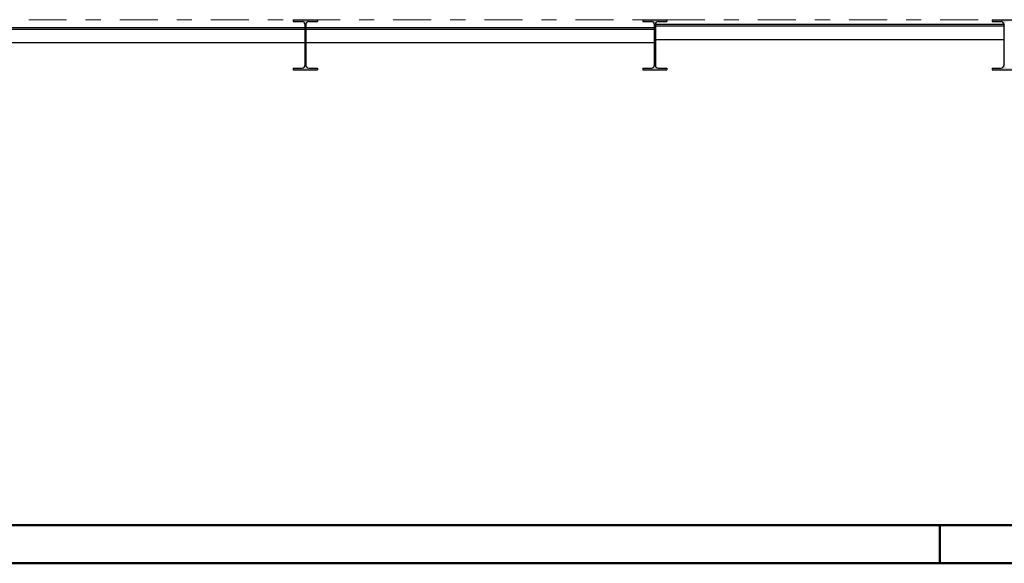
# Model space of a CAD drawing. Header units: millimetres. Extents: x 0 to 102, y -15 to 47.
# Tile 61 of 103: x 24.44 to 30.92, y 41.8 to 45.38. Entities that reach past the tile are written whole.
import ezdxf

# ---------------------------------------------------------------- set-up
doc = ezdxf.new("R2010")
doc.units = ezdxf.units.MM
doc.linetypes.add('DASHDOT', pattern=[1, 0.5, -0.25, 0, -0.25])
doc.linetypes.add('HIDDEN', pattern=[0.375, 0.25, -0.125])
doc.layers.add('Achsen', color=7, linetype='Continuous', lineweight=20)
doc.layers.add('Schraffuren', color=7, linetype='Continuous', lineweight=20)

msp = doc.modelspace()

# ---------------------------------------------------------------- hatches: boundary and pattern name
at = {"layer": 'Schraffuren', "lineweight": 13, "true_color": 0x4682b4}
for points in [[(26.2432217, 45.0457748), (26.4032217, 45.0457748), (26.4032217, 45.0572748), (26.3449717, 45.0572748), (26.344661, 45.0572775), (26.3443504, 45.0572855), (26.34404, 45.0572989), (26.3437298, 45.0573177), (26.3434201, 45.0573418), (26.3431108, 45.0573713), (26.342802, 45.057406), (26.3424939, 45.0574462), (26.3421865, 45.0574916), (26.34188, 45.0575423), (26.3415744, 45.0575983), (26.3412698, 45.0576596), (26.3409663, 45.0577261), (26.340664, 45.0577979), (26.340363, 45.0578748), (26.3400633, 45.057957), (26.3397651, 45.0580443), (26.3394685, 45.0581367), (26.3391735, 45.0582342), (26.3388802, 45.0583368), (26.3385888, 45.0584445), (26.3382992, 45.0585572), (26.3380117, 45.0586749), (26.3377262, 45.0587975), (26.3374428, 45.058925), (26.3371618, 45.0590574), (26.336883, 45.0591946), (26.3366066, 45.0593366), (26.3363328, 45.0594834), (26.3360615, 45.0596348), (26.3357929, 45.0597909), (26.335527, 45.0599517), (26.3352639, 45.060117), (26.3350037, 45.0602868), (26.3347465, 45.0604611), (26.3344923, 45.0606398), (26.3342413, 45.0608229), (26.3339934, 45.0610102), (26.3337489, 45.0612018), (26.3335076, 45.0613976), (26.3332698, 45.0615976), (26.3330355, 45.0618016), (26.3328047, 45.0620096), (26.3325775, 45.0622216), (26.3323541, 45.0624375), (26.3321344, 45.0626572), (26.3319185, 45.0628807), (26.3317065, 45.0631078), (26.3314985, 45.0633386), (26.3312945, 45.0635729), (26.3310945, 45.0638108), (26.3308987, 45.064052), (26.3307071, 45.0642966), (26.3305197, 45.0645444), (26.3303367, 45.0647955), (26.330158, 45.0650496), (26.3299837, 45.0653069), (26.3298139, 45.065567), (26.3296485, 45.0658301), (26.3294878, 45.066096), (26.3293317, 45.0663646), (26.3291802, 45.0666359), (26.3290335, 45.0669098), (26.3288914, 45.0671861), (26.3287542, 45.0674649), (26.3286218, 45.067746), (26.3284943, 45.0680293), (26.3283717, 45.0683148), (26.3282541, 45.0686024), (26.3281414, 45.0688919), (26.3280337, 45.0691834), (26.3279311, 45.0694766), (26.3278335, 45.0697716), (26.3277411, 45.0700683), (26.3276538, 45.0703665), (26.3275717, 45.0706661), (26.3274947, 45.0709671), (26.327423, 45.0712694), (26.3273564, 45.0715729), (26.3272952, 45.0718775), (26.3272392, 45.0721831), (26.3271884, 45.0724897), (26.327143, 45.072797), (26.3271029, 45.0731051), (26.3270681, 45.0734139), (26.3270387, 45.0737232), (26.3270146, 45.074033), (26.3269958, 45.0743431), (26.3269824, 45.0746535), (26.3269743, 45.0749641), (26.3269717, 45.0752748), (26.3269717, 45.3462748), (26.3269743, 45.3465855), (26.3269824, 45.3468961), (26.3269958, 45.3472065), (26.3270146, 45.3475166), (26.3270387, 45.3478264), (26.3270681, 45.3481357), (26.3271029, 45.3484445), (26.327143, 45.3487526), (26.3271884, 45.3490599), (26.3272392, 45.3493665), (26.3272952, 45.3496721), (26.3273564, 45.3499767), (26.327423, 45.3502802), (26.3274947, 45.3505825), (26.3275717, 45.3508835), (26.3276538, 45.3511832), (26.3277411, 45.3514813), (26.3278335, 45.351778), (26.3279311, 45.352073), (26.3280337, 45.3523662), (26.3281414, 45.3526577), (26.3282541, 45.3529472), (26.3283717, 45.3532348), (26.3284943, 45.3535203), (26.3286218, 45.3538036), (26.3287542, 45.3540847), (26.3288914, 45.3543635), (26.3290335, 45.3546398), (26.3291802, 45.3549137), (26.3293317, 45.355185), (26.3294878, 45.3554536), (26.3296485, 45.3557195), (26.3298139, 45.3559826), (26.3299837, 45.3562428), (26.330158, 45.3565), (26.3303367, 45.3567541), (26.3305197, 45.3570052), (26.3307071, 45.357253), (26.3308987, 45.3574976), (26.3310945, 45.3577389), (26.3312945, 45.3579767), (26.3314985, 45.358211), (26.3317065, 45.3584418), (26.3319185, 45.3586689), (26.3321344, 45.3588924), (26.3323541, 45.3591121), (26.3325775, 45.359328), (26.3328047, 45.35954), (26.3330355, 45.359748), (26.3332698, 45.359952), (26.3335076, 45.360152), (26.3337489, 45.3603478), (26.3339934, 45.3605394), (26.3342413, 45.3607268), (26.3344923, 45.3609098), (26.3347465, 45.3610885), (26.3350037, 45.3612628), (26.3352639, 45.3614326), (26.335527, 45.3615979), (26.3357929, 45.3617587), (26.3360615, 45.3619148), (26.3363328, 45.3620663), (26.3366066, 45.362213), (26.336883, 45.362355), (26.3371618, 45.3624922), (26.3374428, 45.3626246), (26.3377262, 45.3627522), (26.3380117, 45.3628748), (26.3382992, 45.3629924), (26.3385888, 45.3631051), (26.3388802, 45.3632128), (26.3391735, 45.3633154), (26.3394685, 45.3634129), (26.3397651, 45.3635054), (26.3400633, 45.3635927), (26.340363, 45.3636748), (26.340664, 45.3637518), (26.3409663, 45.3638235), (26.3412698, 45.36389), (26.3415744, 45.3639513), (26.34188, 45.3640073), (26.3421865, 45.364058), (26.3424939, 45.3641035), (26.342802, 45.3641436), (26.3431108, 45.3641784), (26.3434201, 45.3642078), (26.3437298, 45.3642319), (26.34404, 45.3642507), (26.3443504, 45.3642641), (26.344661, 45.3642721), (26.3449717, 45.3642748), (26.4032217, 45.3642748), (26.4032217, 45.3757748), (26.2432217, 45.3757748), (26.2432217, 45.3642748), (26.3014717, 45.3642748), (26.3017824, 45.3642721), (26.302093, 45.3642641), (26.3024034, 45.3642507), (26.3027135, 45.3642319), (26.3030233, 45.3642078), (26.3033326, 45.3641784), (26.3036413, 45.3641436), (26.3039494, 45.3641035), (26.3042568, 45.364058), (26.3045633, 45.3640073), (26.3048689, 45.3639513), (26.3051735, 45.36389), (26.305477, 45.3638235), (26.3057793, 45.3637518), (26.3060804, 45.3636748), (26.30638, 45.3635927), (26.3066782, 45.3635054), (26.3069748, 45.3634129), (26.3072698, 45.3633154), (26.3075631, 45.3632128), (26.3078546, 45.3631051), (26.3081441, 45.3629924), (26.3084317, 45.3628748), (26.3087172, 45.3627522), (26.3090005, 45.3626246), (26.3092816, 45.3624922), (26.3095603, 45.362355), (26.3098367, 45.362213), (26.3101105, 45.3620663), (26.3103818, 45.3619148), (26.3106505, 45.3617587), (26.3109163, 45.3615979), (26.3111794, 45.3614326), (26.3114396, 45.3612628), (26.3116968, 45.3610885), (26.311951, 45.3609098), (26.3122021, 45.3607268), (26.3124499, 45.3605394), (26.3126945, 45.3603478), (26.3129357, 45.360152), (26.3131735, 45.359952), (26.3134079, 45.359748), (26.3136387, 45.35954), (26.3138658, 45.359328), (26.3140893, 45.3591121), (26.314309, 45.3588924), (26.3145248, 45.3586689), (26.3147368, 45.3584418), (26.3149449, 45.358211), (26.3151489, 45.3579767), (26.3153488, 45.3577389), (26.3155446, 45.3574976), (26.3157362, 45.357253), (26.3159236, 45.3570052), (26.3161067, 45.3567541), (26.3162854, 45.3565), (26.3164597, 45.3562428), (26.3166295, 45.3559826), (26.3167948, 45.3557195), (26.3169555, 45.3554536), (26.3171117, 45.355185), (26.3172631, 45.3549137), (26.3174099, 45.3546398), (26.3175519, 45.3543635), (26.3176891, 45.3540847), (26.3178215, 45.3538036), (26.317949, 45.3535203), (26.3180716, 45.3532348), (26.3181893, 45.3529472), (26.318302, 45.3526577), (26.3184096, 45.3523662), (26.3185122, 45.352073), (26.3186098, 45.351778), (26.3187022, 45.3514813), (26.3187895, 45.3511832), (26.3188717, 45.3508835), (26.3189486, 45.3505825), (26.3190204, 45.3502802), (26.3190869, 45.3499767), (26.3191482, 45.3496721), (26.3192042, 45.3493665), (26.3192549, 45.3490599), (26.3193003, 45.3487526), (26.3193404, 45.3484445), (26.3193752, 45.3481357), (26.3194047, 45.3478264), (26.3194288, 45.3475166), (26.3194475, 45.3472065), (26.3194609, 45.3468961), (26.319469, 45.3465855), (26.3194717, 45.3462748), (26.3194717, 45.0752748), (26.319469, 45.0749641), (26.3194609, 45.0746535), (26.3194475, 45.0743431), (26.3194288, 45.074033), (26.3194047, 45.0737232), (26.3193752, 45.0734139), (26.3193404, 45.0731051), (26.3193003, 45.072797), (26.3192549, 45.0724897), (26.3192042, 45.0721831), (26.3191482, 45.0718775), (26.3190869, 45.0715729), (26.3190204, 45.0712694), (26.3189486, 45.0709671), (26.3188717, 45.0706661), (26.3187895, 45.0703665), (26.3187022, 45.0700683), (26.3186098, 45.0697716), (26.3185122, 45.0694766), (26.3184096, 45.0691834), (26.318302, 45.0688919), (26.3181893, 45.0686024), (26.3180716, 45.0683148), (26.317949, 45.0680293), (26.3178215, 45.067746), (26.3176891, 45.0674649), (26.3175519, 45.0671861), (26.3174099, 45.0669098), (26.3172631, 45.0666359), (26.3171117, 45.0663646), (26.3169555, 45.066096), (26.3167948, 45.0658301), (26.3166295, 45.065567), (26.3164597, 45.0653069), (26.3162854, 45.0650496), (26.3161067, 45.0647955), (26.3159236, 45.0645444), (26.3157362, 45.0642966), (26.3155446, 45.064052), (26.3153488, 45.0638108), (26.3151489, 45.0635729), (26.3149449, 45.0633386), (26.3147368, 45.0631078), (26.3145248, 45.0628807), (26.314309, 45.0626572), (26.3140893, 45.0624375), (26.3138658, 45.0622216), (26.3136387, 45.0620096), (26.3134079, 45.0618016), (26.3131735, 45.0615976), (26.3129357, 45.0613976), (26.3126945, 45.0612018), (26.3124499, 45.0610102), (26.3122021, 45.0608229), (26.311951, 45.0606398), (26.3116968, 45.0604611), (26.3114396, 45.0602868), (26.3111794, 45.060117), (26.3109163, 45.0599517), (26.3106505, 45.0597909), (26.3103818, 45.0596348), (26.3101105, 45.0594834), (26.3098367, 45.0593366), (26.3095603, 45.0591946), (26.3092816, 45.0590574), (26.3090005, 45.058925), (26.3087172, 45.0587975), (26.3084317, 45.0586749), (26.3081441, 45.0585572), (26.3078546, 45.0584445), (26.3075631, 45.0583368), (26.3072698, 45.0582342), (26.3069748, 45.0581367), (26.3066782, 45.0580443), (26.30638, 45.057957), (26.3060804, 45.0578748), (26.3057793, 45.0577979), (26.305477, 45.0577261), (26.3051735, 45.0576596), (26.3048689, 45.0575983), (26.3045633, 45.0575423), (26.3042568, 45.0574916), (26.3039494, 45.0574462), (26.3036413, 45.057406), (26.3033326, 45.0573713), (26.3030233, 45.0573418), (26.3027135, 45.0573177), (26.3024034, 45.0572989), (26.302093, 45.0572855), (26.3017824, 45.0572775), (26.3014717, 45.0572748), (26.2432217, 45.0572748)], [(28.5432369, 45.0457748), (28.7032369, 45.0457748), (28.7032369, 45.0572748), (28.6449869, 45.0572748), (28.6446762, 45.0572775), (28.6443656, 45.0572855), (28.6440552, 45.0572989), (28.643745, 45.0573177), (28.6434353, 45.0573418), (28.643126, 45.0573713), (28.6428172, 45.057406), (28.6425091, 45.0574462), (28.6422017, 45.0574916), (28.6418952, 45.0575423), (28.6415896, 45.0575983), (28.641285, 45.0576596), (28.6409815, 45.0577261), (28.6406792, 45.0577979), (28.6403782, 45.0578748), (28.6400785, 45.057957), (28.6397803, 45.0580443), (28.6394837, 45.0581367), (28.6391887, 45.0582342), (28.6388954, 45.0583368), (28.638604, 45.0584445), (28.6383144, 45.0585572), (28.6380269, 45.0586749), (28.6377414, 45.0587975), (28.6374581, 45.058925), (28.637177, 45.0590574), (28.6368982, 45.0591946), (28.6366219, 45.0593366), (28.636348, 45.0594834), (28.6360767, 45.0596348), (28.6358081, 45.0597909), (28.6355422, 45.0599517), (28.6352791, 45.060117), (28.6350189, 45.0602868), (28.6347617, 45.0604611), (28.6345075, 45.0606398), (28.6342565, 45.0608229), (28.6340086, 45.0610102), (28.6337641, 45.0612018), (28.6335228, 45.0613976), (28.633285, 45.0615976), (28.6330507, 45.0618016), (28.6328199, 45.0620096), (28.6325927, 45.0622216), (28.6323693, 45.0624375), (28.6321496, 45.0626572), (28.6319337, 45.0628807), (28.6317217, 45.0631078), (28.6315137, 45.0633386), (28.6313097, 45.0635729), (28.6311097, 45.0638108), (28.6309139, 45.064052), (28.6307223, 45.0642966), (28.6305349, 45.0645444), (28.6303519, 45.0647955), (28.6301732, 45.0650496), (28.6299989, 45.0653069), (28.6298291, 45.065567), (28.6296638, 45.0658301), (28.629503, 45.066096), (28.6293469, 45.0663646), (28.6291954, 45.0666359), (28.6290487, 45.0669098), (28.6289067, 45.0671861), (28.6287694, 45.0674649), (28.628637, 45.067746), (28.6285095, 45.0680293), (28.6283869, 45.0683148), (28.6282693, 45.0686024), (28.6281566, 45.0688919), (28.6280489, 45.0691834), (28.6279463, 45.0694766), (28.6278488, 45.0697716), (28.6277563, 45.0700683), (28.627669, 45.0703665), (28.6275869, 45.0706661), (28.6275099, 45.0709671), (28.6274382, 45.0712694), (28.6273716, 45.0715729), (28.6273104, 45.0718775), (28.6272544, 45.0721831), (28.6272036, 45.0724897), (28.6271582, 45.072797), (28.6271181, 45.0731051), (28.6270833, 45.0734139), (28.6270539, 45.0737232), (28.6270298, 45.074033), (28.627011, 45.0743431), (28.6269976, 45.0746535), (28.6269896, 45.0749641), (28.6269869, 45.0752748), (28.6269869, 45.3462748), (28.6269896, 45.3465855), (28.6269976, 45.3468961), (28.627011, 45.3472065), (28.6270298, 45.3475166), (28.6270539, 45.3478264), (28.6270833, 45.3481357), (28.6271181, 45.3484445), (28.6271582, 45.3487526), (28.6272036, 45.3490599), (28.6272544, 45.3493665), (28.6273104, 45.3496721), (28.6273716, 45.3499767), (28.6274382, 45.3502802), (28.6275099, 45.3505825), (28.6275869, 45.3508835), (28.627669, 45.3511832), (28.6277563, 45.3514813), (28.6278488, 45.351778), (28.6279463, 45.352073), (28.6280489, 45.3523662), (28.6281566, 45.3526577), (28.6282693, 45.3529472), (28.6283869, 45.3532348), (28.6285095, 45.3535203), (28.628637, 45.3538036), (28.6287694, 45.3540847), (28.6289067, 45.3543635), (28.6290487, 45.3546398), (28.6291954, 45.3549137), (28.6293469, 45.355185), (28.629503, 45.3554536), (28.6296638, 45.3557195), (28.6298291, 45.3559826), (28.6299989, 45.3562428), (28.6301732, 45.3565), (28.6303519, 45.3567541), (28.6305349, 45.3570052), (28.6307223, 45.357253), (28.6309139, 45.3574976), (28.6311097, 45.3577389), (28.6313097, 45.3579767), (28.6315137, 45.358211), (28.6317217, 45.3584418), (28.6319337, 45.3586689), (28.6321496, 45.3588924), (28.6323693, 45.3591121), (28.6325927, 45.359328), (28.6328199, 45.35954), (28.6330507, 45.359748), (28.633285, 45.359952), (28.6335228, 45.360152), (28.6337641, 45.3603478), (28.6340086, 45.3605394), (28.6342565, 45.3607268), (28.6345075, 45.3609098), (28.6347617, 45.3610885), (28.6350189, 45.3612628), (28.6352791, 45.3614326), (28.6355422, 45.3615979), (28.6358081, 45.3617587), (28.6360767, 45.3619148), (28.636348, 45.3620663), (28.6366219, 45.362213), (28.6368982, 45.362355), (28.637177, 45.3624922), (28.6374581, 45.3626246), (28.6377414, 45.3627522), (28.6380269, 45.3628748), (28.6383144, 45.3629924), (28.638604, 45.3631051), (28.6388954, 45.3632128), (28.6391887, 45.3633154), (28.6394837, 45.3634129), (28.6397803, 45.3635054), (28.6400785, 45.3635927), (28.6403782, 45.3636748), (28.6406792, 45.3637518), (28.6409815, 45.3638235), (28.641285, 45.36389), (28.6415896, 45.3639513), (28.6418952, 45.3640073), (28.6422017, 45.364058), (28.6425091, 45.3641035), (28.6428172, 45.3641436), (28.643126, 45.3641784), (28.6434353, 45.3642078), (28.643745, 45.3642319), (28.6440552, 45.3642507), (28.6443656, 45.3642641), (28.6446762, 45.3642721), (28.6449869, 45.3642748), (28.7032369, 45.3642748), (28.7032369, 45.3757748), (28.5432369, 45.3757748), (28.5432369, 45.3642748), (28.6014869, 45.3642748), (28.6017976, 45.3642721), (28.6021082, 45.3642641), (28.6024186, 45.3642507), (28.6027287, 45.3642319), (28.6030385, 45.3642078), (28.6033478, 45.3641784), (28.6036565, 45.3641436), (28.6039646, 45.3641035), (28.604272, 45.364058), (28.6045785, 45.3640073), (28.6048841, 45.3639513), (28.6051887, 45.36389), (28.6054922, 45.3638235), (28.6057946, 45.3637518), (28.6060956, 45.3636748), (28.6063952, 45.3635927), (28.6066934, 45.3635054), (28.60699, 45.3634129), (28.607285, 45.3633154), (28.6075783, 45.3632128), (28.6078698, 45.3631051), (28.6081593, 45.3629924), (28.6084469, 45.3628748), (28.6087324, 45.3627522), (28.6090157, 45.3626246), (28.6092968, 45.3624922), (28.6095755, 45.362355), (28.6098519, 45.362213), (28.6101257, 45.3620663), (28.610397, 45.3619148), (28.6106657, 45.3617587), (28.6109316, 45.3615979), (28.6111946, 45.3614326), (28.6114548, 45.3612628), (28.611712, 45.3610885), (28.6119662, 45.3609098), (28.6122173, 45.3607268), (28.6124651, 45.3605394), (28.6127097, 45.3603478), (28.6129509, 45.360152), (28.6131887, 45.359952), (28.6134231, 45.359748), (28.6136539, 45.35954), (28.613881, 45.359328), (28.6141045, 45.3591121), (28.6143242, 45.3588924), (28.61454, 45.3586689), (28.614752, 45.3584418), (28.6149601, 45.358211), (28.6151641, 45.3579767), (28.615364, 45.3577389), (28.6155598, 45.3574976), (28.6157515, 45.357253), (28.6159388, 45.3570052), (28.6161219, 45.3567541), (28.6163006, 45.3565), (28.6164749, 45.3562428), (28.6166447, 45.3559826), (28.61681, 45.3557195), (28.6169707, 45.3554536), (28.6171269, 45.355185), (28.6172783, 45.3549137), (28.6174251, 45.3546398), (28.6175671, 45.3543635), (28.6177043, 45.3540847), (28.6178367, 45.3538036), (28.6179642, 45.3535203), (28.6180868, 45.3532348), (28.6182045, 45.3529472), (28.6183172, 45.3526577), (28.6184248, 45.3523662), (28.6185274, 45.352073), (28.618625, 45.351778), (28.6187174, 45.3514813), (28.6188047, 45.3511832), (28.6188869, 45.3508835), (28.6189638, 45.3505825), (28.6190356, 45.3502802), (28.6191021, 45.3499767), (28.6191634, 45.3496721), (28.6192194, 45.3493665), (28.6192701, 45.3490599), (28.6193155, 45.3487526), (28.6193556, 45.3484445), (28.6193904, 45.3481357), (28.6194199, 45.3478264), (28.619444, 45.3475166), (28.6194627, 45.3472065), (28.6194761, 45.3468961), (28.6194842, 45.3465855), (28.6194869, 45.3462748), (28.6194869, 45.0752748), (28.6194841, 45.0749607), (28.6194759, 45.0746466), (28.6194622, 45.0743328), (28.619443, 45.0740192), (28.6194184, 45.073706), (28.6193883, 45.0733933), (28.6193527, 45.0730812), (28.6193117, 45.0727697), (28.6192653, 45.072459), (28.6192134, 45.0721491), (28.6191562, 45.0718402), (28.6190935, 45.0715324), (28.6190255, 45.0712257), (28.6189522, 45.0709202), (28.6188735, 45.0706161), (28.6187896, 45.0703133), (28.6187004, 45.0700121), (28.6186059, 45.0697125), (28.6185062, 45.0694146), (28.6184013, 45.0691184), (28.6182913, 45.0688242), (28.6181762, 45.0685319), (28.618056, 45.0682416), (28.6179307, 45.0679535), (28.6178004, 45.0676677), (28.6176652, 45.0673841), (28.617525, 45.067103), (28.6173799, 45.0668243), (28.61723, 45.0665482), (28.6170753, 45.0662748), (28.6169159, 45.0660041), (28.6167517, 45.0657363), (28.6165829, 45.0654713), (28.6164095, 45.0652093), (28.6162316, 45.0649504), (28.6160492, 45.0646947), (28.6158623, 45.0644421), (28.6156711, 45.0641929), (28.6154755, 45.063947), (28.6152757, 45.0637046), (28.6150716, 45.0634657), (28.6148635, 45.0632305), (28.6146512, 45.0629988), (28.614435, 45.062771), (28.6142148, 45.0625469), (28.6139907, 45.0623267), (28.6137628, 45.0621104), (28.6135312, 45.0618982), (28.6132959, 45.06169), (28.613057, 45.061486), (28.6128146, 45.0612862), (28.6125688, 45.0610906), (28.6123195, 45.0608994), (28.612067, 45.0607125), (28.6118112, 45.0605301), (28.6115523, 45.0603521), (28.6112904, 45.0601787), (28.6110254, 45.0600099), (28.6107576, 45.0598458), (28.6104869, 45.0596863), (28.6102134, 45.0595317), (28.6099374, 45.0593817), (28.6096587, 45.0592367), (28.6093776, 45.0590965), (28.609094, 45.0589613), (28.6088081, 45.058831), (28.60852, 45.0587057), (28.6082298, 45.0585855), (28.6079375, 45.0584704), (28.6076432, 45.0583603), (28.6073471, 45.0582555), (28.6070492, 45.0581558), (28.6067496, 45.0580613), (28.6064483, 45.0579721), (28.6061456, 45.0578881), (28.6058415, 45.0578095), (28.605536, 45.0577361), (28.6052293, 45.0576681), (28.6049214, 45.0576055), (28.6046125, 45.0575483), (28.6043027, 45.0574964), (28.603992, 45.05745), (28.6036805, 45.057409), (28.6033684, 45.0573734), (28.6030557, 45.0573433), (28.6027425, 45.0573187), (28.6024289, 45.0572995), (28.6021151, 45.0572858), (28.601801, 45.0572775), (28.6014869, 45.0572748), (28.5432369, 45.0572748)], [(30.8435907, 45.045776), (31.0035907, 45.045776), (31.0035907, 45.057276), (30.9453407, 45.057276), (30.9450265, 45.0572787), (30.9447125, 45.0572869), (30.9443986, 45.0573006), (30.944085, 45.0573198), (30.9437719, 45.0573445), (30.9434591, 45.0573746), (30.943147, 45.0574101), (30.9428355, 45.0574512), (30.9425248, 45.0574976), (30.942215, 45.0575494), (30.9419061, 45.0576067), (30.9415983, 45.0576693), (30.9412915, 45.0577373), (30.9409861, 45.0578107), (30.9406819, 45.0578893), (30.9403792, 45.0579733), (30.940078, 45.0580625), (30.9397784, 45.058157), (30.9394804, 45.0582566), (30.9391843, 45.0583615), (30.93889, 45.0584715), (30.9385977, 45.0585867), (30.9383075, 45.0587069), (30.9380194, 45.0588322), (30.9377335, 45.0589624), (30.93745, 45.0590977), (30.9371688, 45.0592379), (30.9368902, 45.0593829), (30.9366141, 45.0595328), (30.9363407, 45.0596875), (30.93607, 45.059847), (30.9358021, 45.0600111), (30.9355372, 45.0601799), (30.9352752, 45.0603533), (30.9350163, 45.0605312), (30.9347605, 45.0607137), (30.934508, 45.0609005), (30.9342588, 45.0610918), (30.9340129, 45.0612873), (30.9337705, 45.0614872), (30.9335316, 45.0616912), (30.9332963, 45.0618994), (30.9330647, 45.0621116), (30.9328368, 45.0623279), (30.9326127, 45.0625481), (30.9323925, 45.0627721), (30.9321763, 45.063), (30.9319641, 45.0632316), (30.9317559, 45.0634669), (30.9315519, 45.0637058), (30.931352, 45.0639482), (30.9311565, 45.0641941), (30.9309652, 45.0644433), (30.9307784, 45.0646958), (30.9305959, 45.0649516), (30.930418, 45.0652105), (30.9302446, 45.0654725), (30.9300758, 45.0657374), (30.9299116, 45.0660053), (30.9297522, 45.066276), (30.9295975, 45.0665494), (30.9294476, 45.0668255), (30.9293025, 45.0671041), (30.9291624, 45.0673853), (30.9290271, 45.0676688), (30.9288968, 45.0679547), (30.9287716, 45.0682428), (30.9286514, 45.0685331), (30.9285362, 45.0688254), (30.9284262, 45.0691196), (30.9283213, 45.0694157), (30.9282216, 45.0697137), (30.9281272, 45.0700133), (30.928038, 45.0703145), (30.927954, 45.0706172), (30.9278753, 45.0709214), (30.927802, 45.0712269), (30.927734, 45.0715336), (30.9276714, 45.0718414), (30.9276141, 45.0721503), (30.9275623, 45.0724602), (30.9275158, 45.0727709), (30.9274748, 45.0730823), (30.9274393, 45.0733945), (30.9274092, 45.0737072), (30.9273845, 45.0740204), (30.9273653, 45.0743339), (30.9273516, 45.0746478), (30.9273434, 45.0749618), (30.9273407, 45.075276), (30.9273407, 45.346276), (30.9273433, 45.3465867), (30.9273514, 45.3468973), (30.9273648, 45.3472077), (30.9273836, 45.3475178), (30.9274077, 45.3478276), (30.9274371, 45.3481369), (30.9274719, 45.3484456), (30.927512, 45.3487537), (30.9275574, 45.3490611), (30.9276082, 45.3493676), (30.9276642, 45.3496733), (30.9277254, 45.3499779), (30.927792, 45.3502814), (30.9278637, 45.3505837), (30.9279407, 45.3508847), (30.9280228, 45.3511843), (30.9281101, 45.3514825), (30.9282025, 45.3517791), (30.9283001, 45.3520741), (30.9284027, 45.3523674), (30.9285104, 45.3526589), (30.928623, 45.3529484), (30.9287407, 45.353236), (30.9288633, 45.3535215), (30.9289908, 45.3538048), (30.9291232, 45.3540859), (30.9292604, 45.3543646), (30.9294025, 45.354641), (30.9295492, 45.3549149), (30.9297007, 45.3551861), (30.9298568, 45.3554548), (30.9300175, 45.3557207), (30.9301828, 45.3559837), (30.9303527, 45.3562439), (30.930527, 45.3565011), (30.9307057, 45.3567553), (30.9308887, 45.3570064), (30.9310761, 45.3572542), (30.9312677, 45.3574988), (30.9314635, 45.35774), (30.9316634, 45.3579778), (30.9318675, 45.3582122), (30.9320755, 45.358443), (30.9322875, 45.3586701), (30.9325034, 45.3588936), (30.9327231, 45.3591133), (30.9329465, 45.3593291), (30.9331737, 45.3595411), (30.9334045, 45.3597492), (30.9336388, 45.3599532), (30.9338766, 45.3601531), (30.9341178, 45.3603489), (30.9343624, 45.3605406), (30.9346103, 45.3607279), (30.9348613, 45.360911), (30.9351155, 45.3610897), (30.9353727, 45.361264), (30.9356329, 45.3614338), (30.935896, 45.3615991), (30.9361619, 45.3617598), (30.9364305, 45.361916), (30.9367018, 45.3620674), (30.9369756, 45.3622142), (30.937252, 45.3623562), (30.9375308, 45.3624934), (30.9378118, 45.3626258), (30.9380952, 45.3627533), (30.9383807, 45.3628759), (30.9386682, 45.3629936), (30.9389578, 45.3631063), (30.9392492, 45.3632139), (30.9395425, 45.3633166), (30.9398375, 45.3634141), (30.9401341, 45.3635065), (30.9404323, 45.3635938), (30.940732, 45.363676), (30.941033, 45.3637529), (30.9413353, 45.3638247), (30.9416388, 45.3638912), (30.9419434, 45.3639525), (30.942249, 45.3640085), (30.9425555, 45.3640592), (30.9428629, 45.3641046), (30.943171, 45.3641447), (30.9434798, 45.3641795), (30.9437891, 45.364209), (30.9440988, 45.3642331), (30.944409, 45.3642518), (30.9447194, 45.3642653), (30.94503, 45.3642733), (30.9453407, 45.364276), (31.0035907, 45.364276), (31.0035907, 45.375776), (30.8435907, 45.375776), (30.8435907, 45.364276), (30.9018407, 45.364276), (30.9021514, 45.3642733), (30.902462, 45.3642653), (30.9027724, 45.3642518), (30.9030825, 45.3642331), (30.9033923, 45.364209), (30.9037016, 45.3641795), (30.9040103, 45.3641447), (30.9043184, 45.3641046), (30.9046258, 45.3640592), (30.9049323, 45.3640085), (30.9052379, 45.3639525), (30.9055425, 45.3638912), (30.905846, 45.3638247), (30.9061483, 45.3637529), (30.9064494, 45.363676), (30.906749, 45.3635938), (30.9070472, 45.3635065), (30.9073438, 45.3634141), (30.9076388, 45.3633166), (30.9079321, 45.3632139), (30.9082235, 45.3631063), (30.9085131, 45.3629936), (30.9088007, 45.3628759), (30.9090862, 45.3627533), (30.9093695, 45.3626258), (30.9096506, 45.3624934), (30.9099293, 45.3623562), (30.9102057, 45.3622142), (30.9104795, 45.3620674), (30.9107508, 45.361916), (30.9110194, 45.3617598), (30.9112853, 45.3615991), (30.9115484, 45.3614338), (30.9118086, 45.361264), (30.9120658, 45.3610897), (30.91232, 45.360911), (30.912571, 45.3607279), (30.9128189, 45.3605406), (30.9130635, 45.3603489), (30.9133047, 45.3601531), (30.9135425, 45.3599532), (30.9137769, 45.3597492), (30.9140076, 45.3595411), (30.9142348, 45.3593291), (30.9144583, 45.3591133), (30.914678, 45.3588936), (30.9148938, 45.3586701), (30.9151058, 45.358443), (30.9153139, 45.3582122), (30.9155179, 45.3579778), (30.9157178, 45.35774), (30.9159136, 45.3574988), (30.9161052, 45.3572542), (30.9162926, 45.3570064), (30.9164757, 45.3567553), (30.9166544, 45.3565011), (30.9168287, 45.3562439), (30.9169985, 45.3559837), (30.9171638, 45.3557207), (30.9173245, 45.3554548), (30.9174806, 45.3551861), (30.9176321, 45.3549149), (30.9177789, 45.354641), (30.9179209, 45.3543646), (30.9180581, 45.3540859), (30.9181905, 45.3538048), (30.918318, 45.3535215), (30.9184406, 45.353236), (30.9185583, 45.3529484), (30.918671, 45.3526589), (30.9187786, 45.3523674), (30.9188812, 45.3520741), (30.9189788, 45.3517791), (30.9190712, 45.3514825), (30.9191585, 45.3511843), (30.9192407, 45.3508847), (30.9193176, 45.3505837), (30.9193894, 45.3502814), (30.9194559, 45.3499779), (30.9195172, 45.3496733), (30.9195732, 45.3493676), (30.9196239, 45.3490611), (30.9196693, 45.3487537), (30.9197094, 45.3484456), (30.9197442, 45.3481369), (30.9197737, 45.3478276), (30.9197978, 45.3475178), (30.9198165, 45.3472077), (30.9198299, 45.3468973), (30.919838, 45.3465867), (30.9198407, 45.346276), (30.9198407, 45.075276), (30.9198379, 45.0749618), (30.9198297, 45.0746478), (30.919816, 45.0743339), (30.9197968, 45.0740204), (30.9197722, 45.0737072), (30.9197421, 45.0733945), (30.9197065, 45.0730823), (30.9196655, 45.0727709), (30.9196191, 45.0724602), (30.9195672, 45.0721503), (30.91951, 45.0718414), (30.9194473, 45.0715336), (30.9193793, 45.0712269), (30.919306, 45.0709214), (30.9192273, 45.0706172), (30.9191434, 45.0703145), (30.9190541, 45.0700133), (30.9189597, 45.0697137), (30.91886, 45.0694157), (30.9187551, 45.0691196), (30.9186451, 45.0688254), (30.91853, 45.0685331), (30.9184097, 45.0682428), (30.9182845, 45.0679547), (30.9181542, 45.0676688), (30.918019, 45.0673853), (30.9178788, 45.0671041), (30.9177337, 45.0668255), (30.9175838, 45.0665494), (30.9174291, 45.066276), (30.9172697, 45.0660053), (30.9171055, 45.0657374), (30.9169367, 45.0654725), (30.9167633, 45.0652105), (30.9165854, 45.0649516), (30.916403, 45.0646958), (30.9162161, 45.0644433), (30.9160249, 45.0641941), (30.9158293, 45.0639482), (30.9156295, 45.0637058), (30.9154254, 45.0634669), (30.9152173, 45.0632316), (30.915005, 45.063), (30.9147888, 45.0627721), (30.9145686, 45.0625481), (30.9143445, 45.0623279), (30.9141166, 45.0621116), (30.913885, 45.0618994), (30.9136497, 45.0616912), (30.9134108, 45.0614872), (30.9131684, 45.0612873), (30.9129226, 45.0610918), (30.9126733, 45.0609005), (30.9124208, 45.0607137), (30.912165, 45.0605312), (30.9119061, 45.0603533), (30.9116442, 45.0601799), (30.9113792, 45.0600111), (30.9111113, 45.059847), (30.9108407, 45.0596875), (30.9105672, 45.0595328), (30.9102911, 45.0593829), (30.9100125, 45.0592379), (30.9097313, 45.0590977), (30.9094478, 45.0589624), (30.9091619, 45.0588322), (30.9088738, 45.0587069), (30.9085836, 45.0585867), (30.9082913, 45.0584715), (30.907997, 45.0583615), (30.9077009, 45.0582566), (30.907403, 45.058157), (30.9071034, 45.0580625), (30.9068021, 45.0579733), (30.9064994, 45.0578893), (30.9061953, 45.0578107), (30.9058898, 45.0577373), (30.9055831, 45.0576693), (30.9052752, 45.0576067), (30.9049663, 45.0575494), (30.9046565, 45.0574976), (30.9043458, 45.0574512), (30.9040343, 45.0574101), (30.9037222, 45.0573746), (30.9034095, 45.0573445), (30.9030963, 45.0573198), (30.9027827, 45.0573006), (30.9024689, 45.0572869), (30.9021548, 45.0572787), (30.9018407, 45.057276), (30.8435907, 45.057276)]]:
    msp.add_hatch(color=145, dxfattribs=at).paths.add_polyline_path(points)

# ---------------------------------------------------------------- linework, layer by layer
at = {"color": 9, "linetype": 'DASHDOT', "lineweight": 0, "ltscale": 0.5}
msp.add_line((20.3018028, 45.375776), (36.0618249, 45.375776), dxfattribs=at)
at = {"color": 3, "linetype": 'Continuous', "lineweight": 25}
for p, q in [((26.2432217, 45.375776), (26.4032217, 45.375776)), ((26.2432217, 45.3757748), (26.2432217, 45.3642748)), ((26.4032217, 45.3757748), (26.4032217, 45.3642748)), ((28.5432369, 45.375776), (28.7032369, 45.375776)), ((28.5432369, 45.3757748), (28.5432369, 45.3642748)), ((28.7032369, 45.3757748), (28.7032369, 45.3642748)), ((30.8435907, 45.375776), (31.0035907, 45.375776)), ((30.8435907, 45.375776), (30.8435907, 45.364276)), ((26.2432217, 45.364276), (26.3014717, 45.364276)), ((26.3194717, 45.3462748), (26.3194717, 45.0752748)), ((26.3269717, 45.3462748), (26.3269717, 45.0752748)), ((26.3449717, 45.364276), (26.4032217, 45.364276)), ((28.5432369, 45.364276), (28.6014869, 45.364276)), ((28.6194869, 45.3462748), (28.6194869, 45.0752748)), ((28.6269869, 45.3462748), (28.6269869, 45.0752748)), ((28.6449869, 45.364276), (28.7032369, 45.364276)), ((30.8435907, 45.364276), (30.9018407, 45.364276)), ((30.9198407, 45.346276), (30.9198407, 45.075276)), ((26.2432217, 45.057276), (26.3014717, 45.057276)), ((26.2432217, 45.0572748), (26.2432217, 45.0457748)), ((26.2432217, 45.045776), (26.4032217, 45.045776)), ((26.3449717, 45.057276), (26.4032217, 45.057276)), ((26.4032217, 45.0572748), (26.4032217, 45.0457748)), ((28.5432369, 45.057276), (28.6014869, 45.057276)), ((28.5432369, 45.0572748), (28.5432369, 45.0457748)), ((28.5432369, 45.045776), (28.7032369, 45.045776)), ((28.6449869, 45.057276), (28.7032369, 45.057276)), ((28.7032369, 45.0572748), (28.7032369, 45.0457748)), ((30.8435907, 45.057276), (30.9018407, 45.057276)), ((30.8435907, 45.057276), (30.8435907, 45.045776)), ((30.8435907, 45.045776), (31.0035907, 45.045776))]:
    msp.add_line(p, q, dxfattribs=at)
at = {"color": 6, "linetype": 'HIDDEN', "lineweight": 13, "ltscale": 0.5}
for p, q in [((26.3194717, 45.325076), (26.320035, 45.325076)), ((26.3194717, 45.314076), (26.320035, 45.314076)), ((26.320035, 45.325076), (26.320035, 45.314076)), ((26.320035, 45.314076), (26.320035, 45.225076)), ((28.6194869, 45.325076), (28.6200503, 45.325076)), ((28.6194869, 45.314076), (28.6200503, 45.314076)), ((28.6200503, 45.325076), (28.6200503, 45.314076)), ((28.6200503, 45.314076), (28.6200503, 45.225076)), ((30.9198407, 45.3457748), (30.9200407, 45.3457748)), ((30.9198407, 45.3347748), (30.9200407, 45.3347748)), ((30.9200407, 45.3457748), (30.9200407, 45.3347748)), ((30.9200407, 45.3347748), (30.9200407, 45.2457748)), ((30.9198407, 45.2457748), (30.9200407, 45.2457748)), ((26.3194717, 45.225076), (26.320035, 45.225076)), ((28.6194869, 45.225076), (28.6200503, 45.225076))]:
    msp.add_line(p, q, dxfattribs=at)
at = {"color": 4, "linetype": 'Continuous', "lineweight": 50}
for p, q in [((87.5, 42.05), (0, 42.05)), ((87.25, 41.8), (1, 41.8))]:
    msp.add_line(p, q, dxfattribs=at)
at = {"color": 4, "linetype": 'Continuous', "lineweight": 50, "ltscale": 0.2}
msp.add_line((30.5, 42.05), (30.5, 41.8), dxfattribs=at)
at = {"color": 3, "linetype": 'Continuous', "lineweight": 25}
for centre, start, end in [((26.3014717, 45.3462748), 0, 90), ((26.3449717, 45.3462748), 90, 180), ((28.6014869, 45.3462748), 360, 90), ((28.6449869, 45.3462748), 90, 180), ((30.9018407, 45.346276), 0, 90), ((26.3014717, 45.0752748), 270, 0), ((26.3449717, 45.0752748), 180, 270), ((28.6014869, 45.0752748), 270, 360), ((28.6449869, 45.0752748), 180, 270), ((30.9018407, 45.075276), 270, 360)]:
    msp.add_arc(centre, 0.018, start, end, dxfattribs=at)
at = {"layer": 'Achsen', "color": 3, "linetype": 'Continuous', "lineweight": 25}
for p, q in [((24.027135, 45.325076), (26.3194717, 45.325076)), ((24.027135, 45.314076), (26.3194717, 45.314076)), ((26.3271503, 45.325076), (28.6194869, 45.325076)), ((26.3271503, 45.325076), (26.3271503, 45.314076)), ((26.3271503, 45.314076), (28.6194869, 45.314076)), ((26.3271503, 45.314076), (26.3271503, 45.225076)), ((28.6271407, 45.3457748), (30.9198407, 45.3457748)), ((28.6271407, 45.3457748), (28.6271407, 45.3347748)), ((28.6271407, 45.3347748), (30.9198407, 45.3347748)), ((28.6271407, 45.3347748), (28.6271407, 45.2457748)), ((28.6271407, 45.2457748), (30.9198407, 45.2457748)), ((24.027135, 45.225076), (26.3194717, 45.225076)), ((26.3271503, 45.225076), (28.6194869, 45.225076))]:
    msp.add_line(p, q, dxfattribs=at)

doc.saveas('drawing.dxf')
